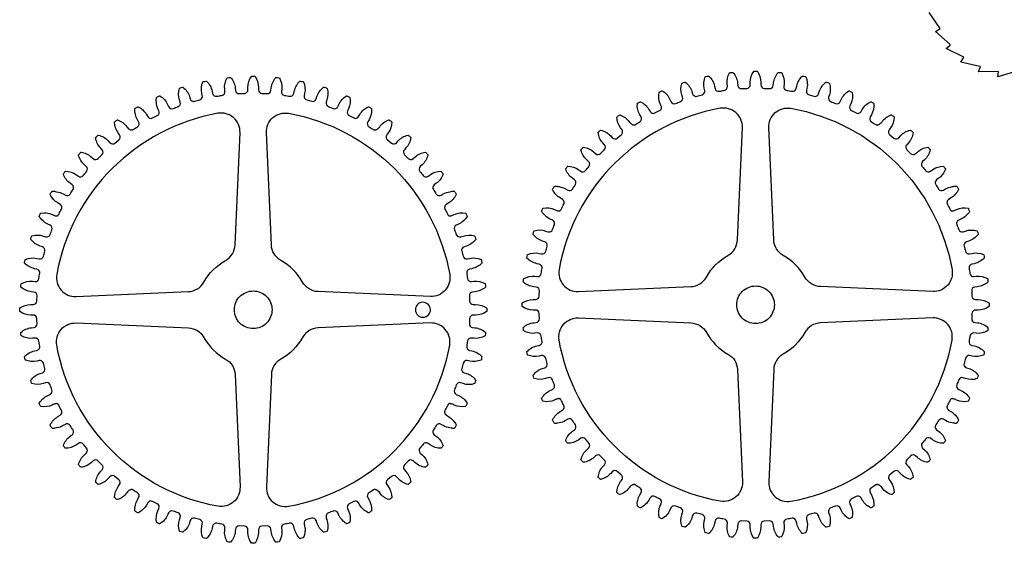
# Model space of a CAD drawing. Extents: x -553 to 949, y 557 to 2321.
# Tile 8 of 25: x -538 to -15, y 983 to 1261. Entities that reach past the tile are written whole.
import ezdxf

# ---------------------------------------------------------------- set-up
doc = ezdxf.new("R2010")
doc.units = 0
doc.layers.add('Default Layer', color=1, linetype='CONTINUOUS')

msp = doc.modelspace()

# ---------------------------------------------------------------- linework, layer by layer
at = {"layer": 'Default Layer'}
msp.add_lwpolyline([(-8.61, 1233.37), (-18.6, 1230.46), (-18.26, 1233.16, 0.219407), (-18.32, 1233.36), (-28.92, 1233.11), (-27.92, 1235.64), (-27.9, 1235.75), (-27.93, 1235.85), (-28, 1235.93), (-28.1, 1235.97), (-38.26, 1238.24), (-36.75, 1240.81), (-46.02, 1245.54), (-43.93, 1247.27), (-43.86, 1247.35), (-43.84, 1247.46), (-43.86, 1247.56), (-43.92, 1247.65), (-51.73, 1254.53), (-49.17, 1256.05), (-55.02, 1264.66)], format="xyb", dxfattribs=at)
for points in [[(-289.99, 1106.76, -0.001528), (-289.99, 1106), (-290.02, 1105.89), (-290.1, 1105.8, -0.155346), (-295.88, 1103.96), (-297.18, 1103.96, 0.402471), (-299.08, 1102.13, -0.006051), (-299.23, 1099.35, 0.402471), (-297.53, 1097.34), (-296.23, 1097.2, -0.155346), (-290.67, 1094.76), (-290.61, 1094.67), (-290.59, 1094.55, -0.003052), (-290.75, 1093.05), (-290.79, 1092.94), (-290.88, 1092.86, -0.155346), (-296.82, 1091.63), (-298.11, 1091.77, 0.402471), (-300.2, 1090.15, -0.006051), (-300.63, 1087.4, 0.402471), (-299.15, 1085.21), (-297.88, 1084.94, -0.155346), (-292.6, 1081.94), (-292.55, 1081.84), (-292.54, 1081.72, -0.003052), (-292.86, 1080.24), (-292.91, 1080.13), (-293, 1080.06, -0.155346), (-299.04, 1079.47), (-300.31, 1079.74, 0.402471), (-302.56, 1078.34, -0.006051), (-303.28, 1075.65, 0.402471), (-302.03, 1073.33), (-300.79, 1072.93, -0.155346), (-295.86, 1069.39), (-295.82, 1069.28), (-295.83, 1069.16, -0.003052), (-296.29, 1067.72), (-296.36, 1067.62), (-296.46, 1067.56, -0.184727), (-302.52, 1067.6), (-303.76, 1068, 0.402471), (-306.14, 1066.85, -0.006051), (-307.13, 1064.25, 0.402471), (-306.14, 1061.8), (-304.95, 1061.26, -0.155346), (-300.42, 1057.22), (-300.39, 1057.12), (-300.4, 1057.02, -0.003052), (-301.02, 1055.63), (-301.09, 1055.54), (-301.2, 1055.49, -0.155346), (-307.23, 1056.16), (-307.71, 1056.39), (-308.15, 1056.58), (-308.53, 1056.72), (-308.87, 1056.83), (-309.18, 1056.9), (-309.44, 1056.93), (-309.68, 1056.93), (-309.88, 1056.9), (-310.06, 1056.84), (-310.21, 1056.76), (-310.35, 1056.65), (-310.48, 1056.51), (-310.59, 1056.36), (-310.69, 1056.19), (-310.9, 1055.8, -0.006051), (-312.16, 1053.32), (-312.24, 1053.15), (-312.3, 1052.98), (-312.34, 1052.8), (-312.36, 1052.62), (-312.37, 1052.45), (-312.36, 1052.27), (-312.33, 1052.1), (-312.29, 1051.93), (-312.23, 1051.76), (-312.16, 1051.59), (-312.07, 1051.44), (-311.97, 1051.29), (-311.85, 1051.15), (-311.72, 1051.01), (-311.58, 1050.89), (-311.43, 1050.78), (-310.31, 1050.05, -0.155346), (-306.22, 1045.65), (-306.2, 1045.62), (-306.19, 1045.51), (-306.23, 1045.42, -0.003052), (-306.98, 1044.11), (-307.06, 1044), (-307.16, 1043.91), (-307.28, 1043.85), (-307.41, 1043.8), (-307.56, 1043.77), (-307.71, 1043.76), (-308.06, 1043.78), (-308.43, 1043.83), (-308.82, 1043.91), (-309.61, 1044.06, -0.093294), (-313.1, 1045.28), (-314.23, 1045.93, 0.402471), (-316.79, 1045.3, -0.006051), (-318.31, 1042.96, 0.402471), (-317.84, 1040.37), (-316.79, 1039.6, -0.155346), (-313.19, 1034.71), (-313.18, 1034.6), (-313.2, 1034.54), (-313.23, 1034.49, -0.003052), (-314.22, 1033.21, -0.155346), (-320.08, 1035.07), (-321.13, 1035.84, 0.402471), (-323.75, 1035.48, -0.006051), (-325.5, 1033.31, 0.402471), (-325.31, 1030.68), (-324.34, 1029.81, -0.155346), (-321.28, 1024.57), (-321.28, 1024.46), (-321.33, 1024.35, -0.003052), (-322.35, 1023.23), (-322.44, 1023.16), (-322.56, 1023.15, -0.155346), (-328.09, 1025.65), (-329.06, 1026.52, 0.402471), (-331.69, 1026.43), (-333.66, 1024.47, 0.402471), (-333.75, 1021.83), (-332.88, 1020.86, -0.155346), (-330.38, 1015.33), (-330.39, 1015.22), (-330.46, 1015.12, -0.003052), (-331.58, 1014.11), (-331.68, 1014.05), (-331.8, 1014.05, -0.155346), (-337.04, 1017.11), (-337.91, 1018.08, 0.402471), (-340.54, 1018.27), (-342.7, 1016.52, 0.402471), (-343.06, 1013.9), (-342.3, 1012.85, -0.155346), (-340.39, 1007.09), (-340.42, 1006.98), (-340.49, 1006.89, -0.003052), (-341.72, 1006), (-341.83, 1005.96), (-341.94, 1005.97, -0.155346), (-346.83, 1009.56), (-347.19, 1010.01), (-347.59, 1010.42), (-347.8, 1010.61), (-348.02, 1010.77), (-348.24, 1010.92), (-348.46, 1011.05), (-348.69, 1011.15), (-348.91, 1011.23), (-349.14, 1011.28), (-349.36, 1011.31), (-349.57, 1011.3), (-349.79, 1011.26), (-349.99, 1011.19), (-350.19, 1011.08, -0.006051), (-352.53, 1009.56, 0.402471), (-353.16, 1007), (-352.51, 1005.87, -0.155346), (-351.21, 999.95), (-351.25, 999.84), (-351.33, 999.75, -0.003052), (-352.65, 999), (-352.76, 998.96), (-352.87, 998.99, -0.155346), (-357.36, 1003.07), (-358.01, 1004.2, 0.402471), (-360.54, 1004.93), (-363.02, 1003.67, 0.402471), (-363.92, 1001.19), (-363.39, 1000, -0.155346), (-362.72, 993.97), (-362.77, 993.86), (-362.86, 993.79, -0.003052), (-364.25, 993.18), (-364.36, 993.15), (-364.47, 993.19, -0.155346), (-368.51, 997.72), (-369.04, 998.91, 0.402471), (-371.48, 999.91, -0.006051), (-374.08, 998.91, 0.402471), (-375.23, 996.53), (-374.83, 995.3, -0.155346), (-374.79, 989.23), (-374.85, 989.13), (-374.95, 989.07, -0.003052), (-376.39, 988.6), (-376.51, 988.59), (-376.62, 988.64, -0.155346), (-380.15, 993.57), (-380.56, 994.8, 0.402471), (-382.88, 996.05), (-384.22, 995.68), (-385.57, 995.33, 0.402471), (-386.96, 993.09), (-386.69, 991.81, -0.155346), (-387.29, 985.78), (-387.36, 985.68), (-387.47, 985.63, -0.003052), (-388.95, 985.32), (-389.07, 985.32), (-389.17, 985.38, -0.155346), (-392.17, 990.65), (-392.44, 991.92, 0.402471), (-394.63, 993.4, -0.006051), (-397.37, 992.97, 0.402471), (-398.99, 990.88), (-398.86, 989.59, -0.155346), (-400.08, 983.65), (-400.16, 983.56), (-400.27, 983.52, -0.003052), (-401.78, 983.36), (-401.9, 983.38), (-401.99, 983.45, -0.155346), (-404.43, 989), (-404.56, 990.3, 0.402471), (-406.58, 992), (-409.36, 991.85, 0.402471), (-411.19, 989.95), (-411.19, 988.65, -0.155346), (-413.03, 982.87), (-413.12, 982.79), (-413.23, 982.76, -0.001526), (-413.99, 982.76, -0.001526), (-414.75, 982.76), (-414.86, 982.79), (-414.95, 982.87, -0.155346), (-416.79, 988.65), (-416.79, 989.95, 0.402471), (-418.62, 991.85), (-421.4, 992, 0.402471), (-423.41, 990.3), (-423.55, 989, -0.155346), (-425.98, 983.45), (-426.08, 983.38), (-426.2, 983.36, -0.003052), (-427.7, 983.52), (-427.81, 983.56), (-427.89, 983.65, -0.155346), (-429.12, 989.59), (-428.98, 990.88, 0.402471), (-430.6, 992.97, -0.006051), (-433.35, 993.4, 0.402471), (-435.54, 991.92), (-435.81, 990.65, -0.155346), (-438.81, 985.38), (-438.91, 985.32), (-439.03, 985.32, -0.003052), (-440.51, 985.63), (-440.62, 985.68), (-440.69, 985.78, -0.155346), (-441.28, 991.81), (-441.01, 993.09, 0.402471), (-442.41, 995.33), (-443.75, 995.68), (-445.09, 996.05, 0.402471), (-447.42, 994.8), (-447.82, 993.57, -0.155346), (-451.36, 988.64), (-451.47, 988.59), (-451.59, 988.6, -0.003052), (-453.03, 989.07), (-453.13, 989.13), (-453.19, 989.23, -0.155346), (-453.15, 995.3), (-452.75, 996.53, 0.402471), (-453.9, 998.91, -0.006051), (-456.5, 999.91, 0.402471), (-458.94, 998.91), (-459.47, 997.72, -0.155346), (-463.5, 993.19), (-463.62, 993.15), (-463.73, 993.18, -0.003052), (-465.11, 993.79), (-465.21, 993.86), (-465.26, 993.97, -0.155346), (-464.59, 1000), (-464.06, 1001.19, 0.402471), (-464.95, 1003.67), (-467.43, 1004.93, 0.402471), (-469.97, 1004.2), (-470.62, 1003.07, -0.155346), (-475.1, 998.99), (-475.22, 998.96), (-475.33, 999, -0.003052), (-476.64, 999.75), (-476.73, 999.84), (-476.77, 999.95, -0.155346), (-475.47, 1005.87), (-474.82, 1007, 0.402471), (-475.45, 1009.56, -0.006051), (-477.78, 1011.08), (-477.98, 1011.19), (-478.19, 1011.26), (-478.4, 1011.3), (-478.62, 1011.31), (-478.84, 1011.28), (-479.07, 1011.23), (-479.29, 1011.15), (-479.51, 1011.05), (-479.74, 1010.92), (-479.96, 1010.77), (-480.17, 1010.61), (-480.38, 1010.42), (-480.78, 1010.01), (-481.15, 1009.56, -0.155346), (-486.03, 1005.97), (-486.15, 1005.96), (-486.26, 1006, -0.003052), (-487.48, 1006.89), (-487.56, 1006.98), (-487.59, 1007.09, -0.155346), (-485.68, 1012.85), (-484.91, 1013.9, 0.402471), (-485.27, 1016.52), (-487.44, 1018.27, 0.402471), (-490.07, 1018.08), (-490.94, 1017.11, -0.155346), (-496.18, 1014.05), (-496.29, 1014.05), (-496.4, 1014.11, -0.003052), (-497.52, 1015.12), (-497.59, 1015.22), (-497.6, 1015.33, -0.155346), (-495.1, 1020.86), (-494.23, 1021.83, 0.402471), (-494.32, 1024.47), (-496.28, 1026.43, 0.402471), (-498.92, 1026.52), (-499.89, 1025.65, -0.155346), (-505.42, 1023.15), (-505.53, 1023.16), (-505.63, 1023.23, -0.003052), (-506.64, 1024.35), (-506.7, 1024.46), (-506.7, 1024.57, -0.155346), (-503.64, 1029.81), (-502.67, 1030.68, 0.402471), (-502.48, 1033.31, -0.006051), (-504.23, 1035.48, 0.402471), (-506.84, 1035.84), (-507.9, 1035.07, -0.155346), (-513.76, 1033.21, -0.003052), (-514.75, 1034.49), (-514.78, 1034.54), (-514.79, 1034.6), (-514.78, 1034.71, -0.155346), (-511.19, 1039.6), (-510.14, 1040.37, 0.402471), (-509.67, 1042.96, -0.006051), (-511.19, 1045.3, 0.402471), (-513.75, 1045.93), (-514.88, 1045.28, -0.093294), (-518.37, 1044.06), (-519.15, 1043.91), (-519.55, 1043.83), (-519.92, 1043.78), (-520.26, 1043.76), (-520.42, 1043.77), (-520.57, 1043.8), (-520.7, 1043.85), (-520.81, 1043.91), (-520.91, 1044), (-521, 1044.11, -0.003052), (-521.75, 1045.42), (-521.78, 1045.51), (-521.77, 1045.62), (-521.76, 1045.65, -0.155346), (-517.67, 1050.05), (-516.55, 1050.78), (-516.4, 1050.89), (-516.25, 1051.01), (-516.12, 1051.15), (-516.01, 1051.29), (-515.91, 1051.44), (-515.82, 1051.59), (-515.75, 1051.76), (-515.69, 1051.93), (-515.64, 1052.1), (-515.62, 1052.27), (-515.61, 1052.45), (-515.61, 1052.62), (-515.64, 1052.8), (-515.68, 1052.98), (-515.74, 1053.15), (-515.82, 1053.32, -0.006051), (-517.08, 1055.8), (-517.28, 1056.19), (-517.39, 1056.36), (-517.5, 1056.51), (-517.63, 1056.65), (-517.76, 1056.76), (-517.92, 1056.84), (-518.1, 1056.9), (-518.3, 1056.93), (-518.53, 1056.93), (-518.8, 1056.9), (-519.1, 1056.83), (-519.44, 1056.72), (-519.83, 1056.58), (-520.26, 1056.39), (-520.75, 1056.16, -0.155346), (-526.78, 1055.49), (-526.89, 1055.54), (-526.96, 1055.63, -0.003052), (-527.57, 1057.02), (-527.59, 1057.12), (-527.56, 1057.22, -0.155346), (-523.03, 1061.26), (-521.84, 1061.8, 0.402471), (-520.84, 1064.25, -0.006051), (-521.84, 1066.85, 0.402471), (-524.22, 1068), (-525.45, 1067.6, -0.155346), (-531.52, 1067.56), (-531.62, 1067.62), (-531.68, 1067.72, -0.003052), (-532.15, 1069.16), (-532.16, 1069.28), (-532.11, 1069.39, -0.155346), (-527.18, 1072.93), (-525.95, 1073.33, 0.402471), (-524.7, 1075.65, -0.006051), (-525.42, 1078.34, 0.402471), (-527.66, 1079.74), (-528.94, 1079.47, -0.155346), (-534.97, 1080.06), (-535.07, 1080.13), (-535.12, 1080.24, -0.003052), (-535.43, 1081.72), (-535.43, 1081.84), (-535.37, 1081.94, -0.155346), (-530.1, 1084.94), (-528.83, 1085.21, 0.402471), (-527.35, 1087.4, -0.006051), (-527.78, 1090.15, 0.402471), (-529.87, 1091.77), (-531.16, 1091.63, -0.155346), (-537.1, 1092.86), (-537.19, 1092.94), (-537.23, 1093.05, -0.003052), (-537.39, 1094.55), (-537.37, 1094.67), (-537.3, 1094.76, -0.155346), (-531.75, 1097.2), (-530.45, 1097.34, 0.402471), (-528.75, 1099.35, -0.006051), (-528.9, 1102.13, 0.402471), (-530.8, 1103.96), (-532.1, 1103.96, -0.155346), (-537.88, 1105.8), (-537.96, 1105.89), (-537.99, 1106, -0.001528), (-537.99, 1106.76, -0.001528), (-537.99, 1107.52), (-537.96, 1107.63), (-537.88, 1107.72, -0.155346), (-532.1, 1109.56), (-530.8, 1109.56, 0.402471), (-528.9, 1111.39, -0.006051), (-528.75, 1114.17, 0.402471), (-530.45, 1116.19), (-531.75, 1116.32, -0.155346), (-537.3, 1118.76), (-537.37, 1118.85), (-537.39, 1118.97, -0.003052), (-537.23, 1120.48), (-537.19, 1120.59), (-537.1, 1120.67, -0.155346), (-531.16, 1121.89), (-529.87, 1121.76, 0.402471), (-527.78, 1123.38, -0.006051), (-527.35, 1126.13, 0.402471), (-528.83, 1128.31), (-530.1, 1128.58, -0.155346), (-535.37, 1131.58), (-535.43, 1131.69), (-535.43, 1131.8, -0.003052), (-535.12, 1133.28), (-535.07, 1133.39), (-534.97, 1133.46, -0.155346), (-528.94, 1134.06), (-527.66, 1133.79, 0.402471), (-525.42, 1135.18, -0.006051), (-524.7, 1137.87, 0.402471), (-525.95, 1140.2), (-527.18, 1140.6, -0.155346), (-532.11, 1144.13), (-532.16, 1144.24), (-532.15, 1144.36, -0.003052), (-531.68, 1145.8), (-531.62, 1145.9), (-531.52, 1145.96, -0.171315), (-525.45, 1145.92), (-524.22, 1145.52, 0.402471), (-521.84, 1146.67, -0.006051), (-520.84, 1149.27, 0.402471), (-521.84, 1151.73), (-523.03, 1152.27, -0.155346), (-527.56, 1156.3), (-527.59, 1156.4), (-527.57, 1156.51, -0.003052), (-526.96, 1157.89), (-526.89, 1157.98), (-526.78, 1158.03, -0.155346), (-520.75, 1157.36), (-520.26, 1157.13), (-519.83, 1156.94), (-519.44, 1156.8), (-519.1, 1156.69), (-518.8, 1156.62), (-518.53, 1156.59), (-518.3, 1156.59), (-518.1, 1156.62), (-517.92, 1156.68), (-517.76, 1156.76), (-517.63, 1156.88), (-517.5, 1157.01), (-517.39, 1157.16), (-517.28, 1157.34), (-517.08, 1157.73, -0.006051), (-515.82, 1160.21), (-515.74, 1160.38), (-515.68, 1160.55), (-515.64, 1160.72), (-515.61, 1160.9), (-515.61, 1161.08), (-515.62, 1161.25), (-515.64, 1161.43), (-515.69, 1161.6), (-515.75, 1161.77), (-515.82, 1161.93), (-515.91, 1162.09), (-516.01, 1162.24), (-516.12, 1162.38), (-516.25, 1162.51), (-516.4, 1162.63), (-516.55, 1162.74), (-517.67, 1163.47, -0.155346), (-521.76, 1167.88), (-521.77, 1167.91), (-521.78, 1168.01), (-521.75, 1168.11, -0.003052), (-521, 1169.42), (-520.91, 1169.53), (-520.81, 1169.61), (-520.7, 1169.68), (-520.57, 1169.72), (-520.42, 1169.75), (-520.26, 1169.76), (-519.92, 1169.75), (-519.55, 1169.69), (-519.15, 1169.62), (-518.37, 1169.47, -0.093294), (-514.88, 1168.24), (-513.75, 1167.59, 0.402471), (-511.19, 1168.22, -0.006051), (-509.67, 1170.56, 0.402471), (-510.14, 1173.16), (-511.19, 1173.92, -0.155346), (-514.78, 1178.81), (-514.79, 1178.93), (-514.78, 1178.98), (-514.75, 1179.03, -0.003052), (-513.76, 1180.31, -0.155346), (-507.9, 1178.45), (-506.84, 1177.69, 0.402471), (-504.23, 1178.05, -0.006051), (-502.48, 1180.21, 0.402471), (-502.67, 1182.84), (-503.64, 1183.71, -0.155346), (-506.7, 1188.95), (-506.7, 1189.07), (-506.64, 1189.17, -0.003052), (-505.63, 1190.3), (-505.53, 1190.36), (-505.42, 1190.38, -0.155346), (-499.89, 1187.87), (-498.92, 1187, 0.402471), (-496.28, 1187.09), (-494.32, 1189.06, 0.402471), (-494.23, 1191.7), (-495.1, 1192.66, -0.155346), (-497.6, 1198.19), (-497.59, 1198.31), (-497.52, 1198.4, -0.003052), (-496.4, 1199.42), (-496.29, 1199.47), (-496.18, 1199.47, -0.155346), (-490.94, 1196.41), (-490.07, 1195.44, 0.402471), (-487.44, 1195.25), (-485.27, 1197, 0.402471), (-484.91, 1199.62), (-485.68, 1200.67, -0.155346), (-487.59, 1206.43), (-487.56, 1206.54), (-487.48, 1206.63, -0.003052), (-486.26, 1207.52), (-486.15, 1207.57), (-486.03, 1207.56, -0.155346), (-481.15, 1203.96), (-480.78, 1203.51), (-480.38, 1203.1), (-480.17, 1202.92), (-479.96, 1202.75), (-479.74, 1202.6), (-479.51, 1202.48), (-479.29, 1202.37), (-479.07, 1202.29), (-478.84, 1202.24), (-478.62, 1202.21), (-478.4, 1202.22), (-478.19, 1202.26), (-477.98, 1202.33), (-477.78, 1202.44, -0.006051), (-475.45, 1203.96, 0.402471), (-474.82, 1206.52), (-475.47, 1207.65, -0.155346), (-476.77, 1213.58), (-476.73, 1213.69), (-476.64, 1213.77, -0.003052), (-475.33, 1214.53), (-475.22, 1214.56), (-475.1, 1214.54, -0.155346), (-470.62, 1210.45), (-469.97, 1209.32, 0.402471), (-467.43, 1208.59), (-464.95, 1209.85, 0.402471), (-464.06, 1212.34), (-464.59, 1213.52, -0.155346), (-465.26, 1219.55), (-465.21, 1219.66), (-465.11, 1219.73, -0.003052), (-463.73, 1220.35), (-463.62, 1220.37), (-463.5, 1220.33, -0.155346), (-459.47, 1215.8), (-458.94, 1214.61, 0.402471), (-456.5, 1213.62, -0.006051), (-453.9, 1214.62, 0.402471), (-452.75, 1216.99), (-453.15, 1218.23, -0.155346), (-453.19, 1224.29), (-453.13, 1224.4), (-453.03, 1224.46, -0.003052), (-451.59, 1224.93), (-451.47, 1224.93), (-451.36, 1224.89, -0.155346), (-447.82, 1219.96), (-447.42, 1218.72, 0.402471), (-445.09, 1217.48), (-443.75, 1217.84), (-442.41, 1218.2, 0.402471), (-441.01, 1220.44), (-441.28, 1221.71, -0.155346), (-440.69, 1227.75), (-440.62, 1227.84), (-440.51, 1227.89, -0.003052), (-439.03, 1228.21), (-438.91, 1228.2), (-438.81, 1228.15, -0.155346), (-435.81, 1222.87), (-435.54, 1221.6, 0.402471), (-433.35, 1220.12, -0.006051), (-430.6, 1220.56, 0.402471), (-428.98, 1222.64), (-429.12, 1223.93, -0.155346), (-427.89, 1229.88), (-427.81, 1229.96), (-427.7, 1230, -0.003052), (-426.2, 1230.16), (-426.08, 1230.14), (-425.98, 1230.08, -0.155346), (-423.55, 1224.52), (-423.41, 1223.23, 0.402471), (-421.4, 1221.52), (-418.62, 1221.67, 0.402471), (-416.79, 1223.57), (-416.79, 1224.87, -0.155346), (-414.95, 1230.65), (-414.86, 1230.73), (-414.75, 1230.76, -0.001526), (-413.99, 1230.76, -0.001526), (-413.23, 1230.76), (-413.12, 1230.73), (-413.03, 1230.65, -0.155346), (-411.19, 1224.87), (-411.19, 1223.57, 0.402471), (-409.36, 1221.67), (-406.58, 1221.52, 0.402471), (-404.56, 1223.23), (-404.43, 1224.52, -0.155346), (-401.99, 1230.08), (-401.9, 1230.14), (-401.78, 1230.16, -0.003052), (-400.27, 1230), (-400.16, 1229.96), (-400.08, 1229.88, -0.155346), (-398.86, 1223.93), (-398.99, 1222.64, 0.402471), (-397.37, 1220.56, -0.006051), (-394.63, 1220.12, 0.402471), (-392.44, 1221.6), (-392.17, 1222.87, -0.155346), (-389.17, 1228.15), (-389.07, 1228.2), (-388.95, 1228.21, -0.003052), (-387.47, 1227.89), (-387.36, 1227.84), (-387.29, 1227.75, -0.155346), (-386.69, 1221.71), (-386.96, 1220.44, 0.402471), (-385.57, 1218.2), (-384.22, 1217.84), (-382.88, 1217.48, 0.402471), (-380.56, 1218.72), (-380.15, 1219.96, -0.155346), (-376.62, 1224.89), (-376.51, 1224.93), (-376.39, 1224.93, -0.003052), (-374.95, 1224.46), (-374.85, 1224.4), (-374.79, 1224.29, -0.155346), (-374.83, 1218.23), (-375.23, 1216.99, 0.402471), (-374.08, 1214.62, -0.006051), (-371.48, 1213.62, 0.402471), (-369.04, 1214.61), (-368.51, 1215.8, -0.155346), (-364.47, 1220.33), (-364.36, 1220.37), (-364.25, 1220.35, -0.003052), (-362.86, 1219.73), (-362.77, 1219.66), (-362.72, 1219.55, -0.155346), (-363.39, 1213.52), (-363.92, 1212.34, 0.402471), (-363.02, 1209.85), (-360.54, 1208.59, 0.402471), (-358.01, 1209.32), (-357.36, 1210.45, -0.155346), (-352.87, 1214.54), (-352.76, 1214.56), (-352.65, 1214.53, -0.003052), (-351.33, 1213.77), (-351.25, 1213.69), (-351.21, 1213.58, -0.155346), (-352.51, 1207.65), (-353.16, 1206.52, 0.402471), (-352.53, 1203.96, -0.006051), (-350.19, 1202.44), (-349.99, 1202.33), (-349.79, 1202.26), (-349.57, 1202.22), (-349.36, 1202.21), (-349.14, 1202.24), (-348.91, 1202.29), (-348.69, 1202.37), (-348.46, 1202.48), (-348.24, 1202.6), (-348.02, 1202.75), (-347.8, 1202.92), (-347.59, 1203.1), (-347.19, 1203.51), (-346.83, 1203.96, -0.155346), (-341.94, 1207.56), (-341.83, 1207.57), (-341.72, 1207.52, -0.003052), (-340.49, 1206.63), (-340.42, 1206.54), (-340.39, 1206.43, -0.155346), (-342.3, 1200.67), (-343.06, 1199.62, 0.402471), (-342.7, 1197), (-340.54, 1195.25, 0.402471), (-337.91, 1195.44), (-337.04, 1196.41, -0.155346), (-331.8, 1199.47), (-331.68, 1199.47), (-331.58, 1199.42, -0.003052), (-330.46, 1198.4), (-330.39, 1198.31), (-330.38, 1198.19, -0.155346), (-332.88, 1192.66), (-333.75, 1191.7, 0.402471), (-333.66, 1189.06), (-331.69, 1187.09, 0.402471), (-329.06, 1187), (-328.09, 1187.87, -0.155346), (-322.56, 1190.38), (-322.44, 1190.36), (-322.35, 1190.3, -0.003052), (-321.33, 1189.17), (-321.28, 1189.07), (-321.28, 1188.95, -0.155346), (-324.34, 1183.71), (-325.31, 1182.84, 0.402471), (-325.5, 1180.21, -0.006051), (-323.75, 1178.05, 0.402471), (-321.13, 1177.69), (-320.08, 1178.45, -0.155346), (-314.22, 1180.31, -0.003052), (-313.23, 1179.03), (-313.2, 1178.98), (-313.18, 1178.93), (-313.19, 1178.81, -0.155346), (-316.79, 1173.92), (-317.84, 1173.16, 0.402471), (-318.31, 1170.56, -0.006051), (-316.79, 1168.22, 0.402471), (-314.23, 1167.59), (-313.1, 1168.24, -0.093294), (-309.61, 1169.47), (-308.82, 1169.62), (-308.43, 1169.69), (-308.06, 1169.75), (-307.71, 1169.76), (-307.56, 1169.75), (-307.41, 1169.72), (-307.28, 1169.68), (-307.16, 1169.61), (-307.06, 1169.53), (-306.98, 1169.42, -0.003052), (-306.23, 1168.11), (-306.19, 1168.01), (-306.2, 1167.91), (-306.22, 1167.88, -0.155346), (-310.31, 1163.47), (-311.43, 1162.74), (-311.58, 1162.63), (-311.72, 1162.51), (-311.85, 1162.38), (-311.97, 1162.24), (-312.07, 1162.09), (-312.16, 1161.93), (-312.23, 1161.77), (-312.29, 1161.6), (-312.33, 1161.43), (-312.36, 1161.25), (-312.37, 1161.08), (-312.36, 1160.9), (-312.34, 1160.72), (-312.3, 1160.55), (-312.24, 1160.38), (-312.16, 1160.21, -0.006051), (-310.9, 1157.73), (-310.69, 1157.34), (-310.59, 1157.16), (-310.48, 1157.01), (-310.35, 1156.88), (-310.21, 1156.76), (-310.06, 1156.68), (-309.88, 1156.62), (-309.68, 1156.59), (-309.44, 1156.59), (-309.18, 1156.62), (-308.87, 1156.69), (-308.53, 1156.8), (-308.15, 1156.94), (-307.71, 1157.13), (-307.23, 1157.36, -0.155346), (-301.2, 1158.03), (-301.09, 1157.98), (-301.02, 1157.89, -0.003052), (-300.4, 1156.51), (-300.39, 1156.4), (-300.42, 1156.3, -0.155346), (-304.95, 1152.27), (-306.14, 1151.73, 0.402471), (-307.13, 1149.27, -0.006051), (-306.14, 1146.67, 0.402471), (-303.76, 1145.52), (-302.52, 1145.92, -0.155346), (-296.46, 1145.96), (-296.36, 1145.9), (-296.29, 1145.8, -0.003052), (-295.83, 1144.36), (-295.82, 1144.24), (-295.86, 1144.13, -0.155346), (-300.79, 1140.6), (-302.03, 1140.2, 0.402471), (-303.28, 1137.87, -0.006051), (-302.56, 1135.18, 0.402471), (-300.31, 1133.79), (-299.04, 1134.06, -0.155346), (-293, 1133.46), (-292.91, 1133.39), (-292.86, 1133.28, -0.003052), (-292.54, 1131.8), (-292.55, 1131.69), (-292.6, 1131.58, -0.155346), (-297.88, 1128.58), (-299.15, 1128.31, 0.402471), (-300.63, 1126.13, -0.006051), (-300.2, 1123.38, 0.402471), (-298.11, 1121.76), (-296.82, 1121.89, -0.155346), (-290.88, 1120.67), (-290.79, 1120.59), (-290.75, 1120.48, -0.003052), (-290.59, 1118.97), (-290.61, 1118.85), (-290.67, 1118.76, -0.155346), (-296.23, 1116.32), (-297.53, 1116.19, 0.402471), (-299.23, 1114.17, -0.006051), (-299.08, 1111.39, 0.402471), (-297.18, 1109.56), (-295.88, 1109.56, -0.155346), (-290.1, 1107.72), (-290.02, 1107.63), (-289.99, 1107.52, -0.001528), (-289.99, 1106.76)], [(-23.24, 1109.42, -0.001528), (-23.24, 1108.66), (-23.27, 1108.55), (-23.35, 1108.46, -0.155346), (-29.13, 1106.62), (-30.43, 1106.62, 0.402471), (-32.34, 1104.79, -0.006051), (-32.48, 1102.01, 0.402471), (-30.78, 1099.99), (-29.49, 1099.86, -0.155346), (-23.93, 1097.42), (-23.86, 1097.33), (-23.84, 1097.21, -0.003052), (-24, 1095.71), (-24.04, 1095.6), (-24.13, 1095.52, -0.155346), (-30.07, 1094.29), (-31.36, 1094.43, 0.402471), (-33.45, 1092.81, -0.006051), (-33.88, 1090.06, 0.402471), (-32.4, 1087.87), (-31.13, 1087.6, -0.155346), (-25.86, 1084.6), (-25.8, 1084.5), (-25.8, 1084.38, -0.003052), (-26.11, 1082.9), (-26.16, 1082.79), (-26.26, 1082.72, -0.155346), (-32.29, 1082.12), (-33.57, 1082.4, 0.402471), (-35.81, 1081, -0.006051), (-36.53, 1078.31, 0.402471), (-35.28, 1075.99), (-34.05, 1075.58, -0.155346), (-29.12, 1072.05), (-29.07, 1071.94), (-29.08, 1071.82, -0.003052), (-29.55, 1070.38), (-29.61, 1070.28), (-29.71, 1070.22, -0.184727), (-35.78, 1070.26), (-37.01, 1070.66, 0.402471), (-39.39, 1069.51, -0.006051), (-40.39, 1066.91, 0.402471), (-39.39, 1064.46), (-38.2, 1063.92, -0.155346), (-33.67, 1059.88), (-33.64, 1059.78), (-33.66, 1059.68, -0.003052), (-34.27, 1058.29), (-34.34, 1058.2), (-34.45, 1058.15, -0.155346), (-40.48, 1058.82), (-40.97, 1059.05), (-41.4, 1059.24), (-41.79, 1059.38), (-42.13, 1059.49), (-42.43, 1059.56), (-42.7, 1059.59), (-42.93, 1059.59), (-43.13, 1059.56), (-43.31, 1059.5), (-43.47, 1059.42), (-43.61, 1059.31), (-43.73, 1059.17), (-43.84, 1059.02), (-43.95, 1058.85), (-44.15, 1058.46, -0.006051), (-45.42, 1055.97), (-45.49, 1055.81), (-45.55, 1055.63), (-45.59, 1055.46), (-45.62, 1055.28), (-45.62, 1055.11), (-45.61, 1054.93), (-45.59, 1054.76), (-45.54, 1054.58), (-45.49, 1054.42), (-45.41, 1054.25), (-45.32, 1054.1), (-45.22, 1053.95), (-45.11, 1053.81), (-44.98, 1053.67), (-44.84, 1053.55), (-44.68, 1053.44), (-43.56, 1052.71, -0.155346), (-39.47, 1048.3), (-39.46, 1048.28), (-39.45, 1048.17), (-39.48, 1048.08, -0.003052), (-40.24, 1046.77), (-40.32, 1046.66), (-40.42, 1046.57), (-40.53, 1046.51), (-40.66, 1046.46), (-40.81, 1046.43), (-40.97, 1046.42), (-41.31, 1046.44), (-41.69, 1046.49), (-42.08, 1046.57), (-42.86, 1046.71, -0.093294), (-46.36, 1047.94), (-47.48, 1048.59, 0.402471), (-50.04, 1047.96, -0.006051), (-51.56, 1045.62, 0.402471), (-51.09, 1043.03), (-50.04, 1042.26, -0.155346), (-46.45, 1037.37), (-46.44, 1037.26), (-46.45, 1037.2), (-46.48, 1037.15, -0.003052), (-47.47, 1035.87, -0.155346), (-53.33, 1037.73), (-54.39, 1038.5, 0.402471), (-57, 1038.14, -0.006051), (-58.75, 1035.97, 0.402471), (-58.56, 1033.34), (-57.6, 1032.47, -0.155346), (-54.53, 1027.23), (-54.53, 1027.12), (-54.59, 1027.01, -0.003052), (-55.6, 1025.89), (-55.7, 1025.82), (-55.81, 1025.81, -0.155346), (-61.34, 1028.31), (-62.31, 1029.18, 0.402471), (-64.95, 1029.09), (-66.91, 1027.12, 0.402471), (-67, 1024.49), (-66.13, 1023.52, -0.155346), (-63.63, 1017.99), (-63.64, 1017.88), (-63.71, 1017.78, -0.003052), (-64.83, 1016.77), (-64.94, 1016.71), (-65.05, 1016.71, -0.155346), (-70.29, 1019.77), (-71.16, 1020.74, 0.402471), (-73.79, 1020.93), (-75.96, 1019.18, 0.402471), (-76.32, 1016.56), (-75.55, 1015.51, -0.155346), (-73.64, 1009.75), (-73.67, 1009.64), (-73.75, 1009.55, -0.003052), (-74.97, 1008.66), (-75.08, 1008.61), (-75.2, 1008.63, -0.155346), (-80.08, 1012.22), (-80.45, 1012.67), (-80.85, 1013.08), (-81.06, 1013.27), (-81.27, 1013.43), (-81.49, 1013.58), (-81.72, 1013.71), (-81.94, 1013.81), (-82.17, 1013.89), (-82.39, 1013.94), (-82.61, 1013.97), (-82.83, 1013.96), (-83.04, 1013.92), (-83.25, 1013.85), (-83.45, 1013.74, -0.006051), (-85.78, 1012.22, 0.402471), (-86.41, 1009.66), (-85.76, 1008.53, -0.155346), (-84.47, 1002.61), (-84.5, 1002.49), (-84.59, 1002.41, -0.003052), (-85.9, 1001.66), (-86.01, 1001.62), (-86.13, 1001.65, -0.155346), (-90.61, 1005.73), (-91.26, 1006.86, 0.402471), (-93.8, 1007.59), (-96.28, 1006.33, 0.402471), (-97.17, 1003.85), (-96.64, 1002.66, -0.155346), (-95.97, 996.63), (-96.02, 996.52), (-96.12, 996.45, -0.003052), (-97.5, 995.83), (-97.61, 995.81), (-97.73, 995.85, -0.155346), (-101.76, 1000.38), (-102.29, 1001.57, 0.402471), (-104.73, 1002.56, -0.006051), (-107.33, 1001.57, 0.402471), (-108.48, 999.19), (-108.08, 997.96, -0.155346), (-108.04, 991.89), (-108.11, 991.79), (-108.2, 991.73, -0.003052), (-109.64, 991.26), (-109.76, 991.25), (-109.87, 991.3, -0.155346), (-113.41, 996.22), (-113.81, 997.46, 0.402471), (-116.14, 998.71), (-117.48, 998.34), (-118.82, 997.99, 0.402471), (-120.22, 995.74), (-119.95, 994.47, -0.155346), (-120.55, 988.43), (-120.62, 988.34), (-120.72, 988.29, -0.003052), (-122.2, 987.97), (-122.32, 987.98), (-122.42, 988.04, -0.155346), (-125.42, 993.31), (-125.69, 994.58, 0.402471), (-127.88, 996.06, -0.006051), (-130.63, 995.63, 0.402471), (-132.25, 993.54), (-132.11, 992.25, -0.155346), (-133.34, 986.31), (-133.42, 986.22), (-133.53, 986.18, -0.003052), (-135.03, 986.02), (-135.15, 986.04), (-135.25, 986.11, -0.155346), (-137.68, 991.66), (-137.82, 992.96, 0.402471), (-139.83, 994.66), (-142.61, 994.51, 0.402471), (-144.44, 992.61), (-144.44, 991.31, -0.155346), (-146.28, 985.53), (-146.37, 985.45), (-146.49, 985.42, -0.001526), (-147.24, 985.42, -0.001526), (-148, 985.42), (-148.11, 985.45), (-148.2, 985.53, -0.155346), (-150.04, 991.31), (-150.04, 992.61, 0.402471), (-151.87, 994.51), (-154.65, 994.66, 0.402471), (-156.67, 992.96), (-156.8, 991.66, -0.155346), (-159.24, 986.11), (-159.33, 986.04), (-159.45, 986.02, -0.003052), (-160.96, 986.18), (-161.07, 986.22), (-161.15, 986.31, -0.155346), (-162.37, 992.25), (-162.24, 993.54, 0.402471), (-163.86, 995.63, -0.006051), (-166.61, 996.06, 0.402471), (-168.79, 994.58), (-169.06, 993.31, -0.155346), (-172.06, 988.04), (-172.17, 987.98), (-172.28, 987.97, -0.003052), (-173.76, 988.29), (-173.87, 988.34), (-173.94, 988.43, -0.155346), (-174.54, 994.47), (-174.27, 995.74, 0.402471), (-175.66, 997.99), (-177.01, 998.34), (-178.35, 998.71, 0.402471), (-180.68, 997.46), (-181.08, 996.22, -0.155346), (-184.61, 991.3), (-184.72, 991.25), (-184.84, 991.26, -0.003052), (-186.28, 991.73), (-186.38, 991.79), (-186.44, 991.89, -0.155346), (-186.4, 997.96), (-186, 999.19, 0.402471), (-187.15, 1001.57, -0.006051), (-189.75, 1002.56, 0.402471), (-192.2, 1001.57), (-192.72, 1000.38, -0.155346), (-196.76, 995.85), (-196.87, 995.81), (-196.99, 995.83, -0.003052), (-198.37, 996.45), (-198.46, 996.52), (-198.51, 996.63, -0.155346), (-197.84, 1002.66), (-197.31, 1003.85, 0.402471), (-198.21, 1006.33), (-200.69, 1007.59, 0.402471), (-203.22, 1006.86), (-203.87, 1005.73, -0.155346), (-208.36, 1001.65), (-208.47, 1001.62), (-208.59, 1001.66, -0.003052), (-209.9, 1002.41), (-209.98, 1002.49), (-210.02, 1002.61, -0.155346), (-208.72, 1008.53), (-208.07, 1009.66, 0.402471), (-208.7, 1012.22, -0.006051), (-211.04, 1013.74), (-211.24, 1013.85), (-211.44, 1013.92), (-211.66, 1013.96), (-211.87, 1013.97), (-212.1, 1013.94), (-212.32, 1013.89), (-212.54, 1013.81), (-212.77, 1013.71), (-212.99, 1013.58), (-213.21, 1013.43), (-213.43, 1013.27), (-213.64, 1013.08), (-214.04, 1012.67), (-214.4, 1012.22, -0.155346), (-219.29, 1008.63), (-219.41, 1008.61), (-219.51, 1008.66, -0.003052), (-220.74, 1009.55), (-220.81, 1009.64), (-220.84, 1009.75, -0.155346), (-218.93, 1015.51), (-218.17, 1016.56, 0.402471), (-218.53, 1019.18), (-220.69, 1020.93, 0.402471), (-223.32, 1020.74), (-224.19, 1019.77, -0.155346), (-229.43, 1016.71), (-229.55, 1016.71), (-229.65, 1016.77, -0.003052), (-230.78, 1017.78), (-230.84, 1017.88), (-230.86, 1017.99, -0.155346), (-228.35, 1023.52), (-227.48, 1024.49, 0.402471), (-227.57, 1027.12), (-229.54, 1029.09, 0.402471), (-232.18, 1029.18), (-233.14, 1028.31, -0.155346), (-238.67, 1025.81), (-238.79, 1025.82), (-238.88, 1025.89, -0.003052), (-239.9, 1027.01), (-239.95, 1027.12), (-239.95, 1027.23, -0.155346), (-236.89, 1032.47), (-235.92, 1033.34, 0.402471), (-235.73, 1035.97, -0.006051), (-237.48, 1038.14, 0.402471), (-240.1, 1038.5), (-241.15, 1037.73, -0.155346), (-247.01, 1035.87, -0.003052), (-248, 1037.15), (-248.03, 1037.2), (-248.05, 1037.26), (-248.04, 1037.37, -0.155346), (-244.44, 1042.26), (-243.39, 1043.03, 0.402471), (-242.92, 1045.62, -0.006051), (-244.44, 1047.96, 0.402471), (-247, 1048.59), (-248.13, 1047.94, -0.093294), (-251.62, 1046.71), (-252.41, 1046.57), (-252.8, 1046.49), (-253.17, 1046.44), (-253.52, 1046.42), (-253.68, 1046.43), (-253.82, 1046.46), (-253.95, 1046.51), (-254.07, 1046.57), (-254.17, 1046.66), (-254.25, 1046.77, -0.003052), (-255.01, 1048.08), (-255.04, 1048.17), (-255.03, 1048.28), (-255.02, 1048.3, -0.155346), (-250.92, 1052.71), (-249.8, 1053.44), (-249.65, 1053.55), (-249.51, 1053.67), (-249.38, 1053.81), (-249.26, 1053.95), (-249.16, 1054.1), (-249.07, 1054.25), (-249, 1054.42), (-248.94, 1054.58), (-248.9, 1054.76), (-248.87, 1054.93), (-248.86, 1055.11), (-248.87, 1055.28), (-248.89, 1055.46), (-248.93, 1055.63), (-248.99, 1055.81), (-249.07, 1055.97, -0.006051), (-250.33, 1058.46), (-250.54, 1058.85), (-250.64, 1059.02), (-250.76, 1059.17), (-250.88, 1059.31), (-251.02, 1059.42), (-251.17, 1059.5), (-251.35, 1059.56), (-251.56, 1059.59), (-251.79, 1059.59), (-252.05, 1059.56), (-252.36, 1059.49), (-252.7, 1059.38), (-253.08, 1059.24), (-253.52, 1059.05), (-254, 1058.82, -0.155346), (-260.03, 1058.15), (-260.14, 1058.2), (-260.21, 1058.29, -0.003052), (-260.83, 1059.68), (-260.85, 1059.78), (-260.81, 1059.88, -0.155346), (-256.28, 1063.92), (-255.09, 1064.46, 0.402471), (-254.1, 1066.91, -0.006051), (-255.09, 1069.51, 0.402471), (-257.47, 1070.66), (-258.71, 1070.26, -0.155346), (-264.77, 1070.22), (-264.87, 1070.28), (-264.94, 1070.38, -0.003052), (-265.4, 1071.82), (-265.41, 1071.94), (-265.37, 1072.05, -0.155346), (-260.44, 1075.58), (-259.2, 1075.99, 0.402471), (-257.96, 1078.31, -0.006051), (-258.68, 1081, 0.402471), (-260.92, 1082.4), (-262.19, 1082.12, -0.155346), (-268.23, 1082.72), (-268.32, 1082.79), (-268.37, 1082.9, -0.003052), (-268.69, 1084.38), (-268.68, 1084.5), (-268.63, 1084.6, -0.155346), (-263.35, 1087.6), (-262.08, 1087.87, 0.402471), (-260.6, 1090.06, -0.006051), (-261.04, 1092.81, 0.402471), (-263.12, 1094.43), (-264.41, 1094.29, -0.155346), (-270.36, 1095.52), (-270.44, 1095.6), (-270.48, 1095.71, -0.003052), (-270.64, 1097.21), (-270.62, 1097.33), (-270.56, 1097.42, -0.155346), (-265, 1099.86), (-263.71, 1099.99, 0.402471), (-262, 1102.01, -0.006051), (-262.15, 1104.79, 0.402471), (-264.05, 1106.62), (-265.35, 1106.62, -0.155346), (-271.13, 1108.46), (-271.21, 1108.55), (-271.24, 1108.66, -0.001528), (-271.24, 1109.42, -0.001528), (-271.24, 1110.18), (-271.21, 1110.29), (-271.13, 1110.38, -0.155346), (-265.35, 1112.22), (-264.05, 1112.22, 0.402471), (-262.15, 1114.05, -0.006051), (-262, 1116.83, 0.402471), (-263.71, 1118.85), (-265, 1118.98, -0.155346), (-270.56, 1121.42), (-270.62, 1121.51), (-270.64, 1121.63, -0.003052), (-270.48, 1123.14), (-270.44, 1123.25), (-270.36, 1123.33, -0.155346), (-264.41, 1124.55), (-263.12, 1124.42, 0.402471), (-261.04, 1126.04, -0.006051), (-260.6, 1128.79, 0.402471), (-262.08, 1130.97), (-263.35, 1131.24, -0.155346), (-268.63, 1134.24), (-268.68, 1134.34), (-268.69, 1134.46, -0.003052), (-268.37, 1135.94), (-268.32, 1136.05), (-268.23, 1136.12, -0.155346), (-262.19, 1136.72), (-260.92, 1136.45, 0.402471), (-258.68, 1137.84, -0.006051), (-257.96, 1140.53, 0.402471), (-259.2, 1142.86), (-260.44, 1143.26, -0.155346), (-265.37, 1146.79), (-265.41, 1146.9), (-265.4, 1147.02, -0.003052), (-264.94, 1148.46), (-264.87, 1148.56), (-264.77, 1148.62, -0.171315), (-258.71, 1148.58), (-257.47, 1148.18, 0.402471), (-255.09, 1149.33, -0.006051), (-254.1, 1151.93, 0.402471), (-255.09, 1154.39), (-256.28, 1154.93, -0.155346), (-260.81, 1158.96), (-260.85, 1159.06), (-260.83, 1159.16, -0.003052), (-260.21, 1160.55), (-260.14, 1160.64), (-260.03, 1160.69, -0.155346), (-254, 1160.02), (-253.52, 1159.79), (-253.08, 1159.6), (-252.7, 1159.46), (-252.36, 1159.35), (-252.05, 1159.28), (-251.79, 1159.25), (-251.56, 1159.25), (-251.35, 1159.28), (-251.17, 1159.34), (-251.02, 1159.42), (-250.88, 1159.54), (-250.76, 1159.67), (-250.64, 1159.82), (-250.54, 1159.99), (-250.33, 1160.39, -0.006051), (-249.07, 1162.87), (-248.99, 1163.04), (-248.93, 1163.21), (-248.89, 1163.38), (-248.87, 1163.56), (-248.86, 1163.73), (-248.87, 1163.91), (-248.9, 1164.09), (-248.94, 1164.26), (-249, 1164.42), (-249.07, 1164.59), (-249.16, 1164.74), (-249.26, 1164.89), (-249.38, 1165.04), (-249.51, 1165.17), (-249.65, 1165.29), (-249.8, 1165.4), (-250.92, 1166.13, -0.155346), (-255.02, 1170.54), (-255.03, 1170.57), (-255.04, 1170.67), (-255.01, 1170.77, -0.003052), (-254.25, 1172.08), (-254.17, 1172.19), (-254.07, 1172.27), (-253.95, 1172.34), (-253.82, 1172.38), (-253.68, 1172.41), (-253.52, 1172.42), (-253.17, 1172.4), (-252.8, 1172.35), (-252.41, 1172.28), (-251.62, 1172.13, -0.093294), (-248.13, 1170.9), (-247, 1170.25, 0.402471), (-244.44, 1170.88, -0.006051), (-242.92, 1173.22, 0.402471), (-243.39, 1175.82), (-244.44, 1176.58, -0.155346), (-248.04, 1181.47), (-248.05, 1181.59), (-248.03, 1181.64), (-248, 1181.69, -0.003052), (-247.01, 1182.97, -0.155346), (-241.15, 1181.11), (-240.1, 1180.35, 0.402471), (-237.48, 1180.71, -0.006051), (-235.73, 1182.87, 0.402471), (-235.92, 1185.5), (-236.89, 1186.37, -0.155346), (-239.95, 1191.61), (-239.95, 1191.73), (-239.9, 1191.83, -0.003052), (-238.88, 1192.95), (-238.79, 1193.02), (-238.67, 1193.03, -0.155346), (-233.14, 1190.53), (-232.18, 1189.66, 0.402471), (-229.54, 1189.75), (-227.57, 1191.72, 0.402471), (-227.48, 1194.36), (-228.35, 1195.32, -0.155346), (-230.86, 1200.85), (-230.84, 1200.97), (-230.78, 1201.06, -0.003052), (-229.65, 1202.08), (-229.55, 1202.13), (-229.43, 1202.13, -0.155346), (-224.19, 1199.07), (-223.32, 1198.1, 0.402471), (-220.69, 1197.91), (-218.53, 1199.66, 0.402471), (-218.17, 1202.28), (-218.93, 1203.33, -0.155346), (-220.84, 1209.09), (-220.81, 1209.2), (-220.74, 1209.29, -0.003052), (-219.51, 1210.18), (-219.41, 1210.23), (-219.29, 1210.22, -0.155346), (-214.4, 1206.62), (-214.04, 1206.17), (-213.64, 1205.76), (-213.43, 1205.58), (-213.21, 1205.41), (-212.99, 1205.26), (-212.77, 1205.13), (-212.54, 1205.03), (-212.32, 1204.95), (-212.1, 1204.9), (-211.87, 1204.87), (-211.66, 1204.88), (-211.44, 1204.92), (-211.24, 1204.99), (-211.04, 1205.1, -0.006051), (-208.7, 1206.62, 0.402471), (-208.07, 1209.18), (-208.72, 1210.31, -0.155346), (-210.02, 1216.24), (-209.98, 1216.35), (-209.9, 1216.43, -0.003052), (-208.59, 1217.19), (-208.47, 1217.22), (-208.36, 1217.2, -0.155346), (-203.87, 1213.11), (-203.22, 1211.98, 0.402471), (-200.69, 1211.25), (-198.21, 1212.51, 0.402471), (-197.31, 1214.99), (-197.84, 1216.18, -0.155346), (-198.51, 1222.21), (-198.46, 1222.32), (-198.37, 1222.39, -0.003052), (-196.99, 1223.01), (-196.87, 1223.03), (-196.76, 1222.99, -0.155346), (-192.72, 1218.46), (-192.2, 1217.27, 0.402471), (-189.75, 1216.28, -0.006051), (-187.15, 1217.27, 0.402471), (-186, 1219.65), (-186.4, 1220.89, -0.155346), (-186.44, 1226.95), (-186.38, 1227.05), (-186.28, 1227.12, -0.003052), (-184.84, 1227.58), (-184.72, 1227.59), (-184.61, 1227.55, -0.155346), (-181.08, 1222.62), (-180.68, 1221.38, 0.402471), (-178.35, 1220.14), (-177.01, 1220.5), (-175.66, 1220.86, 0.402471), (-174.27, 1223.1), (-174.54, 1224.37, -0.155346), (-173.94, 1230.41), (-173.87, 1230.5), (-173.76, 1230.55, -0.003052), (-172.28, 1230.87), (-172.17, 1230.86), (-172.06, 1230.81, -0.155346), (-169.06, 1225.53), (-168.79, 1224.26, 0.402471), (-166.61, 1222.78, -0.006051), (-163.86, 1223.22, 0.402471), (-162.24, 1225.3), (-162.37, 1226.59, -0.155346), (-161.15, 1232.54), (-161.07, 1232.62), (-160.96, 1232.66, -0.003052), (-159.45, 1232.82), (-159.33, 1232.8), (-159.24, 1232.74, -0.155346), (-156.8, 1227.18), (-156.67, 1225.88, 0.402471), (-154.65, 1224.18), (-151.87, 1224.33, 0.402471), (-150.04, 1226.23), (-150.04, 1227.53, -0.155346), (-148.2, 1233.31), (-148.11, 1233.39), (-148, 1233.42, -0.001526), (-147.24, 1233.42, -0.001526), (-146.49, 1233.42), (-146.37, 1233.39), (-146.28, 1233.31, -0.155346), (-144.44, 1227.53), (-144.44, 1226.23, 0.402471), (-142.61, 1224.33), (-139.83, 1224.18, 0.402471), (-137.82, 1225.88), (-137.68, 1227.18, -0.155346), (-135.25, 1232.74), (-135.15, 1232.8), (-135.03, 1232.82, -0.003052), (-133.53, 1232.66), (-133.42, 1232.62), (-133.34, 1232.54, -0.155346), (-132.11, 1226.59), (-132.25, 1225.3, 0.402471), (-130.63, 1223.22, -0.006051), (-127.88, 1222.78, 0.402471), (-125.69, 1224.26), (-125.42, 1225.53, -0.155346), (-122.42, 1230.81), (-122.32, 1230.86), (-122.2, 1230.87, -0.003052), (-120.72, 1230.55), (-120.62, 1230.5), (-120.55, 1230.41, -0.155346), (-119.95, 1224.37), (-120.22, 1223.1, 0.402471), (-118.82, 1220.86), (-117.48, 1220.5), (-116.14, 1220.14, 0.402471), (-113.81, 1221.38), (-113.41, 1222.62, -0.155346), (-109.87, 1227.55), (-109.76, 1227.59), (-109.64, 1227.58, -0.003052), (-108.2, 1227.12), (-108.11, 1227.05), (-108.04, 1226.95, -0.155346), (-108.08, 1220.89), (-108.48, 1219.65, 0.402471), (-107.33, 1217.27, -0.006051), (-104.73, 1216.28, 0.402471), (-102.29, 1217.27), (-101.76, 1218.46, -0.155346), (-97.73, 1222.99), (-97.61, 1223.03), (-97.5, 1223.01, -0.003052), (-96.12, 1222.39), (-96.02, 1222.32), (-95.97, 1222.21, -0.155346), (-96.64, 1216.18), (-97.17, 1214.99, 0.402471), (-96.28, 1212.51), (-93.8, 1211.25, 0.402471), (-91.26, 1211.98), (-90.61, 1213.11, -0.155346), (-86.13, 1217.2), (-86.01, 1217.22), (-85.9, 1217.19, -0.003052), (-84.59, 1216.43), (-84.5, 1216.35), (-84.47, 1216.24, -0.155346), (-85.76, 1210.31), (-86.41, 1209.18, 0.402471), (-85.78, 1206.62, -0.006051), (-83.45, 1205.1), (-83.25, 1204.99), (-83.04, 1204.92), (-82.83, 1204.88), (-82.61, 1204.87), (-82.39, 1204.9), (-82.17, 1204.95), (-81.94, 1205.03), (-81.72, 1205.13), (-81.49, 1205.26), (-81.27, 1205.41), (-81.06, 1205.58), (-80.85, 1205.76), (-80.45, 1206.17), (-80.08, 1206.62, -0.155346), (-75.2, 1210.22), (-75.08, 1210.23), (-74.97, 1210.18, -0.003052), (-73.75, 1209.29), (-73.67, 1209.2), (-73.64, 1209.09, -0.155346), (-75.55, 1203.33), (-76.32, 1202.28, 0.402471), (-75.96, 1199.66), (-73.79, 1197.91, 0.402471), (-71.16, 1198.1), (-70.29, 1199.07, -0.155346), (-65.05, 1202.13), (-64.94, 1202.13), (-64.83, 1202.08, -0.003052), (-63.71, 1201.06), (-63.64, 1200.97), (-63.63, 1200.85, -0.155346), (-66.13, 1195.32), (-67, 1194.36, 0.402471), (-66.91, 1191.72), (-64.95, 1189.75, 0.402471), (-62.31, 1189.66), (-61.34, 1190.53, -0.155346), (-55.81, 1193.03), (-55.7, 1193.02), (-55.6, 1192.95, -0.003052), (-54.59, 1191.83), (-54.53, 1191.73), (-54.53, 1191.61, -0.155346), (-57.6, 1186.37), (-58.56, 1185.5, 0.402471), (-58.75, 1182.87, -0.006051), (-57, 1180.71, 0.402471), (-54.39, 1180.35), (-53.33, 1181.11, -0.155346), (-47.47, 1182.97, -0.003052), (-46.48, 1181.69), (-46.45, 1181.64), (-46.44, 1181.59), (-46.45, 1181.47, -0.155346), (-50.04, 1176.58), (-51.09, 1175.82, 0.402471), (-51.56, 1173.22, -0.006051), (-50.04, 1170.88, 0.402471), (-47.48, 1170.25), (-46.36, 1170.9, -0.093294), (-42.86, 1172.13), (-42.08, 1172.28), (-41.69, 1172.35), (-41.31, 1172.4), (-40.97, 1172.42), (-40.81, 1172.41), (-40.66, 1172.38), (-40.53, 1172.34), (-40.42, 1172.27), (-40.32, 1172.19), (-40.24, 1172.08, -0.003052), (-39.48, 1170.77), (-39.45, 1170.67), (-39.46, 1170.57), (-39.47, 1170.54, -0.155346), (-43.56, 1166.13), (-44.68, 1165.4), (-44.84, 1165.29), (-44.98, 1165.17), (-45.11, 1165.04), (-45.22, 1164.89), (-45.32, 1164.74), (-45.41, 1164.59), (-45.49, 1164.42), (-45.54, 1164.26), (-45.59, 1164.09), (-45.61, 1163.91), (-45.62, 1163.73), (-45.62, 1163.56), (-45.59, 1163.38), (-45.55, 1163.21), (-45.49, 1163.04), (-45.42, 1162.87, -0.006051), (-44.15, 1160.39), (-43.95, 1159.99), (-43.84, 1159.82), (-43.73, 1159.67), (-43.61, 1159.54), (-43.47, 1159.42), (-43.31, 1159.34), (-43.13, 1159.28), (-42.93, 1159.25), (-42.7, 1159.25), (-42.43, 1159.28), (-42.13, 1159.35), (-41.79, 1159.46), (-41.4, 1159.6), (-40.97, 1159.79), (-40.48, 1160.02, -0.155346), (-34.45, 1160.69), (-34.34, 1160.64), (-34.27, 1160.55, -0.003052), (-33.66, 1159.16), (-33.64, 1159.06), (-33.67, 1158.96, -0.155346), (-38.2, 1154.93), (-39.39, 1154.39, 0.402471), (-40.39, 1151.93, -0.006051), (-39.39, 1149.33, 0.402471), (-37.01, 1148.18), (-35.78, 1148.58, -0.155346), (-29.71, 1148.62), (-29.61, 1148.56), (-29.55, 1148.46, -0.003052), (-29.08, 1147.02), (-29.07, 1146.9), (-29.12, 1146.79, -0.155346), (-34.05, 1143.26), (-35.28, 1142.86, 0.402471), (-36.53, 1140.53, -0.006051), (-35.81, 1137.84, 0.402471), (-33.57, 1136.45), (-32.29, 1136.72, -0.155346), (-26.26, 1136.12), (-26.16, 1136.05), (-26.11, 1135.94, -0.003052), (-25.8, 1134.46), (-25.8, 1134.34), (-25.86, 1134.24, -0.155346), (-31.13, 1131.24), (-32.4, 1130.97, 0.402471), (-33.88, 1128.79, -0.006051), (-33.45, 1126.04, 0.402471), (-31.36, 1124.42), (-30.07, 1124.55, -0.155346), (-24.13, 1123.33), (-24.04, 1123.25), (-24, 1123.14, -0.003052), (-23.84, 1121.63), (-23.86, 1121.51), (-23.93, 1121.42, -0.155346), (-29.49, 1118.98), (-30.78, 1118.85, 0.402471), (-32.48, 1116.83, -0.006051), (-32.34, 1114.05, 0.402471), (-30.43, 1112.22), (-29.13, 1112.22, -0.155346), (-23.35, 1110.38), (-23.27, 1110.29), (-23.24, 1110.18, -0.001528), (-23.24, 1109.42)], [(-251.57, 1128.2, 0.227888), (-249.25, 1119.85, 0.227888), (-241.29, 1116.44), (-181.67, 1119.04, 0.259309), (-173.39, 1124.13, -0.137414), (-161.95, 1135.57, 0.259309), (-156.86, 1143.85), (-154.26, 1203.47, 0.227888), (-157.67, 1211.43, 0.227888), (-166.02, 1213.75, 0.31336), (-251.57, 1128.2)], [(-42.92, 1128.2, -0.227888), (-45.23, 1119.85, -0.227888), (-53.2, 1116.44), (-112.81, 1119.04, -0.259309), (-121.09, 1124.13, 0.137414), (-132.54, 1135.57, -0.259309), (-137.63, 1143.85), (-140.23, 1203.47, -0.227888), (-136.82, 1211.43, -0.227888), (-128.47, 1213.75, -0.31336), (-42.92, 1128.2)], [(-518.31, 1125.54, 0.227888), (-516, 1117.19, 0.227888), (-508.03, 1113.78), (-448.42, 1116.38, 0.259309), (-440.14, 1121.47, -0.137414), (-428.69, 1132.91, 0.259309), (-423.6, 1141.19), (-421, 1200.81, 0.227888), (-424.41, 1208.77, 0.227888), (-432.76, 1211.09, 0.31336), (-518.31, 1125.54)], [(-309.66, 1125.54, -0.227888), (-311.98, 1117.19, -0.227888), (-319.94, 1113.78), (-379.56, 1116.38, -0.259309), (-387.84, 1121.47, 0.137414), (-399.28, 1132.91, -0.259309), (-404.37, 1141.19), (-406.98, 1200.81, -0.227888), (-403.57, 1208.77, -0.227888), (-395.21, 1211.09, -0.31336), (-309.66, 1125.54)], [(-157.24, 1109.42, -0.414214), (-147.24, 1119.42, -0.414214), (-137.24, 1109.42, -0.414214), (-147.24, 1099.42, -0.414214), (-157.24, 1109.42)], [(-423.99, 1106.76, -0.414214), (-413.99, 1116.76, -0.414214), (-403.99, 1106.76, -0.414214), (-413.99, 1096.76, -0.414214), (-423.99, 1106.76)], [(-324.79, 1110.66, 0.414214), (-327.79, 1105.86, 0.414214), (-322.99, 1102.87, 0.414214), (-319.99, 1107.66, 0.414214), (-324.79, 1110.66)], [(-518.31, 1087.99, -0.227888), (-516, 1096.34, -0.227888), (-508.03, 1099.75), (-448.42, 1097.14, -0.259309), (-440.14, 1092.06, 0.137414), (-428.69, 1080.61, -0.259309), (-423.6, 1072.33), (-421, 1012.71, -0.227888), (-424.41, 1004.75, -0.227888), (-432.76, 1002.44, -0.31336), (-518.31, 1087.99)], [(-309.66, 1087.99, 0.227888), (-311.98, 1096.34, 0.227888), (-319.94, 1099.75), (-379.56, 1097.14, 0.259309), (-387.84, 1092.06, -0.137414), (-399.28, 1080.61, 0.259309), (-404.37, 1072.33), (-406.98, 1012.71, 0.227888), (-403.57, 1004.75, 0.227888), (-395.21, 1002.44, 0.31336), (-309.66, 1087.99)], [(-251.57, 1090.65, -0.227888), (-249.25, 1099, -0.227888), (-241.29, 1102.41), (-181.67, 1099.8, -0.259309), (-173.39, 1094.72, 0.137414), (-161.95, 1083.27, -0.259309), (-156.86, 1074.99), (-154.26, 1015.37, -0.227888), (-157.67, 1007.41, -0.227888), (-166.02, 1005.1, -0.31336), (-251.57, 1090.65)], [(-42.92, 1090.65, 0.227888), (-45.23, 1099, 0.227888), (-53.2, 1102.41), (-112.81, 1099.8, 0.259309), (-121.09, 1094.72, -0.137414), (-132.54, 1083.27, 0.259309), (-137.63, 1074.99), (-140.23, 1015.37, 0.227888), (-136.82, 1007.41, 0.227888), (-128.47, 1005.1, 0.31336), (-42.92, 1090.65)]]:
    msp.add_lwpolyline(points, format="xyb", close=True, dxfattribs=at)

doc.saveas('drawing.dxf')
